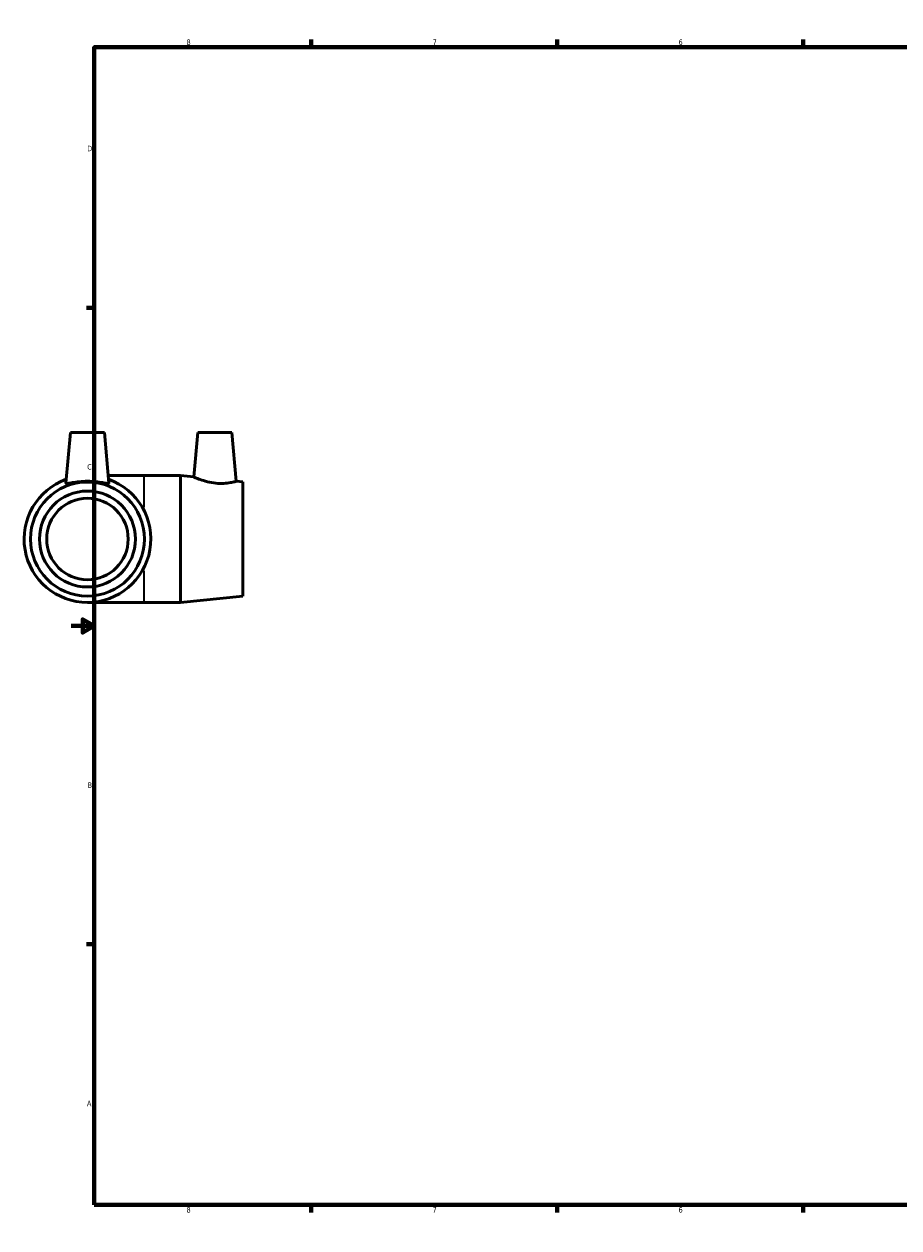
# Model space of a CAD drawing. Header units: inches. Extents: x -0.7 to 43.1, y -18.3 to 32.5.
# Tile 2 of 4: x -0.7 to 14.4, y 0.6 to 21.4. Entities that reach past the tile are written whole.
import ezdxf

# ---------------------------------------------------------------- set-up
doc = ezdxf.new("R2010")
doc.units = ezdxf.units.IN
doc.header["$MEASUREMENT"] = 0
for name, color, linetype, lineweight in [('Border (ANSI)', 7, 'Continuous', 70), ('Visible (ANSI)', 7, 'Continuous', 50), ('Visible Narrow (ANSI)', 7, 'Continuous', 35)]:
    doc.layers.add(name, color=color, linetype=linetype, lineweight=lineweight)
doc.styles.add('Note Text (ANSI)', font='tahoma.ttf')

# ---------------------------------------------------------------- blocks, each defined once
blk = doc.blocks.new('Borders Default Border')
at = {"layer": 'Border (ANSI)'}
for p, q in [((4.25, 21), (4.25, 21.134)), ((8.5, 21), (8.5, 21.134)), ((12.75, 21), (12.75, 21.134)), ((21.25, 21), (21.25, 21.134)), ((25.5, 21), (25.5, 21.134)), ((29.75, 21), (29.75, 21.134)), ((0.5, 16.5), (0.366, 16.5)), ((33.5, 16.5), (33.634, 16.5)), ((0.5, 5.5), (0.366, 5.5)), ((33.5, 5.5), (33.634, 5.5)), ((4.25, 1), (4.25, 0.866)), ((8.5, 1), (8.5, 0.866)), ((12.75, 1), (12.75, 0.866)), ((21.25, 1), (21.25, 0.866)), ((25.5, 1), (25.5, 0.866)), ((29.75, 1), (29.75, 0.866))]:
    blk.add_line(p, q, dxfattribs=at)
at = {"layer": 'Border (ANSI)', "flags": 128}
for points in [[(17, 21.4), (17, 21), (16.885, 21.2), (17.115, 21.2), (17, 21)], [(0.5, 1), (0.5, 21), (33.5, 21), (33.5, 1), (0.5, 1)], [(0.1, 11), (0.5, 11), (0.3, 11.115), (0.3, 10.885), (0.5, 11)], [(33.9, 11), (33.5, 11), (33.7, 11.115), (33.7, 10.885), (33.5, 11)], [(17, 0.6), (17, 1), (16.885, 0.8), (17.115, 0.8), (17, 1)]]:
    blk.add_lwpolyline(points, dxfattribs=at)
at = {"layer": 'Border (ANSI)', "color": 5, "true_color": 0x0000ff, "char_height": 0.0945, "attachment_point": 7, "style": 'Note Text (ANSI)'}
for s, insert in [('8', (2.094, 21.038)), ('7', (6.346, 21.04)), ('6', (10.595, 21.038)), ('5', (14.847, 21.038)), ('4', (19.092, 21.04)), ('3', (23.346, 21.038)), ('2', (27.596, 21.04)), ('1', (31.854, 21.04)), ('D', (0.378, 19.203)), ('D', (33.553, 19.203)), ('C', (0.378, 13.701)), ('C', (33.552, 13.701)), ('B', (0.384, 8.203)), ('B', (33.558, 8.203)), ('A', (0.373, 2.703)), ('A', (33.547, 2.703)), ('8', (2.094, 0.863)), ('7', (6.346, 0.866)), ('6', (10.595, 0.864)), ('5', (14.847, 0.864)), ('4', (19.092, 0.866)), ('3', (23.346, 0.864)), ('2', (27.596, 0.866)), ('1', (31.854, 0.866))]:
    blk.add_mtext(s, dxfattribs=dict(at, insert=insert))

msp = doc.modelspace()

# ---------------------------------------------------------------- linework, layer by layer
at = {"layer": 'Visible (ANSI)'}
for p, q in [((0.087, 14.343), (0.01, 13.469)), ((0.087, 14.343), (0.677, 14.343)), ((0.677, 14.343), (0.754, 13.469)), ((2.289, 14.343), (2.221, 13.575)), ((2.289, 14.343), (2.879, 14.343)), ((2.879, 14.343), (2.953, 13.5)), ((1.356, 13.598), (0.742, 13.598)), ((1.987, 13.598), (1.356, 13.598)), ((1.987, 13.598), (1.987, 11.408)), ((2.221, 13.575), (1.987, 13.598)), ((3.066, 13.489), (2.953, 13.5)), ((3.066, 13.489), (3.066, 11.518)), ((3.066, 11.518), (1.987, 11.408)), ((0.382, 11.408), (1.356, 11.408)), ((1.987, 11.408), (1.356, 11.408))]:
    msp.add_line(p, q, dxfattribs=at)
for radius in [0.985, 0.829, 0.704]:
    msp.add_circle((0.382, 12.503), radius, dxfattribs=at)
msp.add_arc((0.382, 12.503), 1.095, 109.5247, 70.4753, dxfattribs=at)
for points, knots in [([(2.953, 13.5), (2.953, 13.5), (2.944, 13.498), (2.908, 13.489), (2.882, 13.483), (2.82, 13.472), (2.78, 13.467), (2.693, 13.462), (2.645, 13.463), (2.552, 13.472), (2.5, 13.481), (2.407, 13.504), (2.364, 13.518), (2.298, 13.542), (2.269, 13.554), (2.231, 13.57), (2.221, 13.575), (2.221, 13.575)], [1.383851, 1.383851, 1.383851, 1.383851, 1.731331, 1.731331, 2.07881, 2.07881, 2.423256, 2.423256, 2.767702, 2.767702, 3.140961, 3.140961, 3.51422, 3.51422, 3.878261, 3.878261, 4.242303, 4.242303, 4.242303, 4.242303]), ([(0.753, 13.467), (0.752, 13.463), (0.741, 13.462), (0.701, 13.467), (0.672, 13.472), (0.607, 13.483), (0.566, 13.489), (0.476, 13.498), (0.427, 13.5), (0.336, 13.5), (0.288, 13.498), (0.198, 13.489), (0.157, 13.483), (0.091, 13.472), (0.062, 13.467), (0.023, 13.462), (0.012, 13.463), (0.01, 13.468), (0.01, 13.468), (0.01, 13.469)], [0, 0, 0, 0, 0.344446, 0.344446, 0.688891, 0.688891, 1.036371, 1.036371, 1.383851, 1.383851, 1.731331, 1.731331, 2.07881, 2.07881, 2.423256, 2.423256, 2.767702, 2.767702, 2.809955, 2.809955, 2.809955, 2.809955])]:
    msp.add_open_spline(points, degree=3, knots=knots, dxfattribs=at)
msp.add_open_spline([(0.754, 13.469), (0.754, 13.468), (0.754, 13.468), (0.753, 13.467)], degree=3, dxfattribs=at)
at = {"layer": 'Visible Narrow (ANSI)'}
for p, q in [((1.356, 13.597), (1.356, 13.056)), ((1.356, 11.951), (1.356, 11.41))]:
    msp.add_line(p, q, dxfattribs=at)

# ---------------------------------------------------------------- block references
msp.add_blockref('Borders Default Border', (0, 0))

doc.saveas('drawing.dxf')
